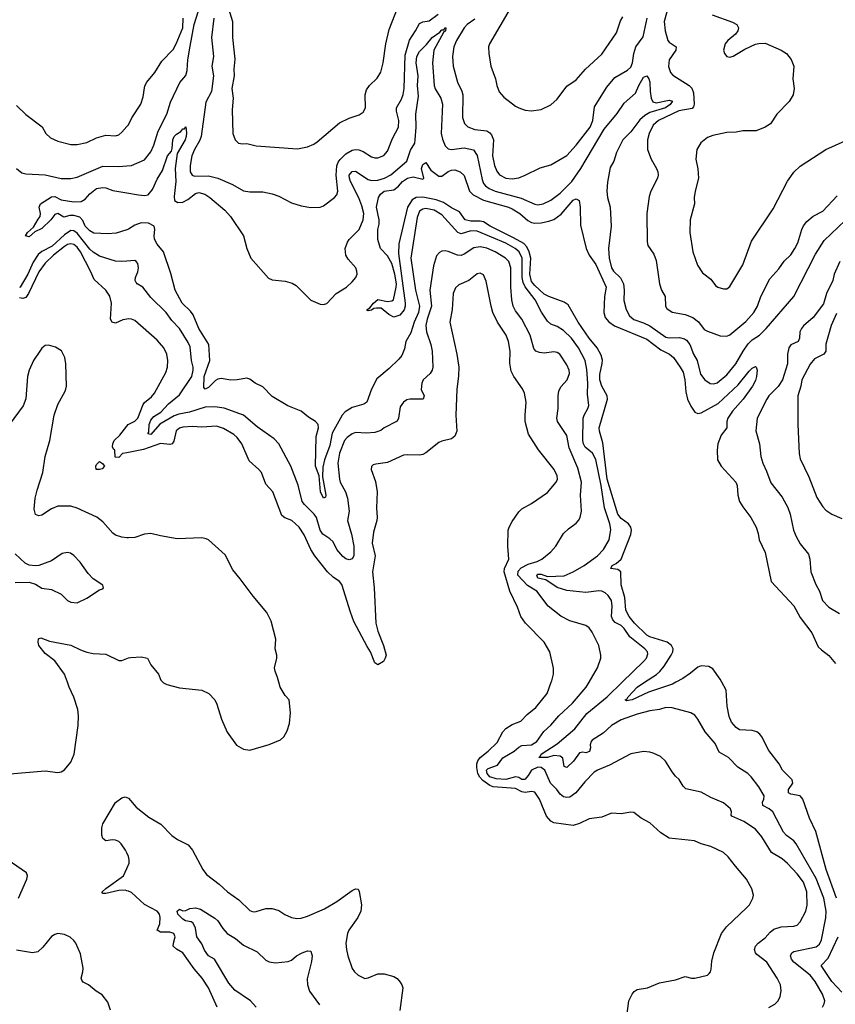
# Model space of a CAD drawing. Header units: inches. Extents: x 1245430 to 1420861, y 606325 to 671315.
# Tile 61 of 256: x 1299331 to 1304429, y 627988 to 634141. Entities that reach past the tile are written whole.
import ezdxf

# ---------------------------------------------------------------- set-up
doc = ezdxf.new("R2010")
doc.units = ezdxf.units.IN
doc.header["$MEASUREMENT"] = 0
for name, color, linetype in [('B2692', 7, 'Continuous'), ('B2693', 7, 'Continuous'), ('B3602', 7, 'Continuous'), ('B3603', 7, 'Continuous')]:
    doc.layers.add(name, color=color, linetype=linetype)

msp = doc.modelspace()

# ---------------------------------------------------------------- linework, layer by layer
at = {"layer": 'B2692', "color": 5}
for points, elevation in [([(1299270, 629427.4), (1299490, 629446.7), (1299570, 629435.5), (1299590, 629440.5), (1299610, 629453), (1299650, 629501.6), (1299670.6, 629550), (1299697.4, 629730), (1299699.5, 629790), (1299695.2, 629830), (1299670, 629906.3), (1299640.2, 629970), (1299629.3, 630000)], 920), ([(1300000, 628934.2), (1299992.9, 628950), (1299965.4, 628990), (1299950, 629004.4), (1299930, 629013.6), (1299910, 629015.8), (1299870, 629009), (1299850, 629024.4), (1299844.1, 629044.1), (1299844.7, 629090), (1299850, 629114.4), (1299930, 629248.2), (1299970, 629277.3), (1299990, 629284), (1300000, 629280.1)], 880), ([(1299322.7, 628650), (1299374.5, 628770), (1299379.3, 628790), (1299373.2, 628810), (1299169.2, 628949.2)], 920), ([(1300000, 628697.5), (1299990, 628699.9), (1299950, 628698.1), (1299870, 628679.3), (1299850, 628680.9), (1299846.1, 628686.1), (1299846, 628690), (1299869.5, 628710.5), (1299980.5, 628790), (1300000, 628836.2)], 880), ([(1299898.5, 627950), (1299881.8, 628001.8), (1299846.3, 628046.3), (1299809.6, 628070), (1299762, 628110), (1299726.9, 628126.9), (1299718.8, 628138.8), (1299714.5, 628150), (1299726.4, 628190), (1299726.7, 628213.3), (1299710, 628304), (1299682, 628370), (1299670, 628387.3), (1299646.3, 628406.3), (1299610, 628423.5), (1299570, 628429.7), (1299550, 628424.7), (1299530, 628411.3), (1299476.2, 628343.8), (1299444.8, 628315.2), (1299410, 628308.8), (1299310, 628325.6)], 920)]:
    msp.add_lwpolyline(points, dxfattribs=dict(at, elevation=elevation))
at = {"layer": 'B2693', "color": 5}
for points, elevation in [([(1299310, 633603.8), (1299370, 633548.5), (1299471.1, 633471.1), (1299495.3, 633430), (1299523.2, 633403.2), (1299570, 633380.9), (1299650, 633360.9), (1299690, 633360.9), (1299750, 633373.1), (1299810, 633401.3), (1299870, 633419.5), (1299930, 633414.9), (1299950, 633422), (1299970, 633437.6), (1300000, 633472.2)], 880), ([(1299310.2, 633210), (1299344.5, 633184.5), (1299370, 633178.2), (1299490, 633172.1), (1299590, 633148.6), (1299650, 633147.2), (1299690, 633156.3), (1299850, 633225.2), (1299950, 633222.5), (1300000, 633227.3)], 860), ([(1300000, 632828.2), (1299933.1, 632806.9), (1299881.8, 632801.8), (1299793.7, 632806.3), (1299770, 632820.5), (1299739.2, 632850), (1299724.7, 632884.7), (1299706.3, 632906.3), (1299670, 632916.5), (1299643.4, 632916.6), (1299606, 632906), (1299570, 632929.2), (1299550, 632923.7), (1299524.9, 632890), (1299470, 632836.2), (1299425.5, 632814.5), (1299390, 632782.9), (1299366.6, 632790), (1299379.3, 632810), (1299416.9, 632843.1), (1299445.6, 632894.4), (1299459.3, 632910), (1299461.2, 632930), (1299452, 632970), (1299461.6, 632990), (1299530, 633033), (1299550, 633035), (1299590, 633015.3), (1299670, 633002.7), (1299714.6, 633005.4), (1299741.1, 633018.9), (1299770, 633053.4), (1299810, 633084.9), (1299850, 633092.4), (1299870, 633090.4), (1299912.7, 633072.7), (1300000, 633058)], 840), ([(1300000, 632631.7), (1299970.2, 632629.8), (1299930, 632631.8), (1299830, 632663.4), (1299790, 632687.9), (1299770, 632707.1), (1299690, 632806.5), (1299670, 632821.1), (1299650, 632822.9), (1299610, 632797.1), (1299534.1, 632725.9), (1299468.8, 632691.2), (1299447.2, 632672.8), (1299414.6, 632625.4), (1299382.5, 632550), (1299333.5, 632470), (1299330, 632466.7)], 860), ([(1300000, 632269.8), (1299975.9, 632264.1), (1299930, 632245.1), (1299909.6, 632250), (1299898, 632270), (1299905.5, 632370), (1299893.6, 632413.6), (1299869.7, 632450), (1299797.1, 632517.1), (1299774.5, 632570), (1299711, 632690), (1299690, 632719.6), (1299670, 632736.1), (1299650, 632740.4), (1299630, 632735), (1299610, 632722.6), (1299542.1, 632670), (1299490, 632619.4), (1299450, 632565.9), (1299386, 632430), (1299370, 632405.4), (1299350, 632399.1), (1299330, 632402.5)], 880), ([(1300000, 630903.4), (1299970, 630906.4), (1299930, 630920.3), (1299912.5, 630932.5), (1299850, 631002), (1299812.7, 631032.7), (1299690, 631087.8), (1299650, 631101.2), (1299570, 631100.8), (1299530, 631083.7), (1299470, 631044.4), (1299450, 631040.4), (1299428.9, 631048.9), (1299422, 631082), (1299427.4, 631150), (1299439.5, 631200.5), (1299476.1, 631310), (1299489.7, 631410), (1299519.8, 631510), (1299546.8, 631670), (1299570, 631736.3), (1299616.3, 631823.7), (1299623.5, 631850), (1299619.9, 631990), (1299613.7, 632030), (1299591.6, 632071.6), (1299554.9, 632094.9), (1299510, 632107.1), (1299490, 632104.5), (1299470, 632088.6), (1299456.3, 632070), (1299417.1, 632010), (1299389.5, 631950), (1299379.8, 631910), (1299368.4, 631771.6), (1299353, 631727), (1299205.7, 631530)], 920), ([(1300000, 631434.8), (1299974, 631430), (1299950, 631405.1), (1299927.7, 631407.7), (1299925.2, 631450), (1299916.6, 631456.6), (1299911.2, 631471.2), (1299913.1, 631490), (1299922.3, 631510), (1299956.4, 631543.6), (1300000, 631600)], 880), ([(1299302.5, 630622.5), (1299390, 630624.9), (1299430, 630613.4), (1299470, 630588.4), (1299530, 630580.5), (1299590, 630550.6), (1299630.4, 630510.4), (1299650, 630500.7), (1299690, 630497.3), (1299750, 630524.9), (1299830, 630578), (1299850, 630584.7), (1299854, 630590), (1299850, 630606), (1299790, 630646), (1299759.4, 630679.4), (1299709.8, 630749.8), (1299670, 630792.3), (1299647.7, 630807.7), (1299630, 630812), (1299595.6, 630804.4), (1299530, 630759.6), (1299450, 630729.5), (1299430, 630727), (1299390, 630731.5), (1299365.1, 630745.1), (1299302.5, 630802.5)], 940), ([(1299629.3, 630000), (1299611.2, 630050), (1299550, 630133.5), (1299490, 630180.8), (1299451.1, 630230), (1299446.6, 630250), (1299448.4, 630271.6), (1299462.4, 630277.6), (1299517.7, 630257.7), (1299650, 630231.1), (1299710, 630201.8), (1299750, 630189), (1299790, 630180.8), (1299870, 630175.3), (1299950, 630136.3), (1299970, 630136.3), (1300000, 630149.1)], 920)]:
    msp.add_lwpolyline(points, dxfattribs=dict(at, elevation=elevation))
at = {"layer": 'B2693', "color": 5, "elevation": 880}
msp.add_lwpolyline([(1299830, 631329), (1299809.7, 631330), (1299806.4, 631350), (1299810, 631360.7), (1299830, 631380.7), (1299848, 631368), (1299860.7, 631350), (1299845.8, 631334.2)], close=True, dxfattribs=at)
at = {"layer": 'B3602', "color": 5}
for points, elevation in [([(1300226.6, 630000), (1300230, 629996.3), (1300250, 629986.4), (1300330, 629965.3), (1300470, 629950.4), (1300514, 629930), (1300550.6, 629890), (1300563.8, 629863.8), (1300593, 629770), (1300628.1, 629688.1), (1300686.3, 629606.3), (1300730, 629581.3), (1300770, 629575.8), (1300890, 629610.5), (1300960.2, 629639.8), (1300981.2, 629658.8), (1301002.7, 629697.3), (1301017.5, 629742.5), (1301022.7, 629810), (1301015.3, 629890), (1300990, 629918), (1300958, 629970), (1300950.4, 630000)], 920), ([(1303126.3, 627913.7), (1303138.2, 628010), (1303158.2, 628050), (1303172.1, 628067.9), (1303190, 628079.3), (1303255.1, 628090), (1303330, 628122), (1303430, 628140.4), (1303490, 628160.5), (1303530, 628150.6), (1303550, 628150.5), (1303629.5, 628170.5), (1303640.7, 628179.3), (1303649.3, 628190), (1303653.8, 628206.2), (1303656.6, 628256.6), (1303669.6, 628309.6), (1303718.5, 628430), (1303748.2, 628471.8), (1303874.5, 628590), (1303892, 628610), (1303912.7, 628650), (1303917.2, 628670), (1303907, 628710), (1303874, 628770), (1303804.7, 628850), (1303759.6, 628910), (1303730, 628936.3), (1303650, 628973.6), (1303590, 628989.6), (1303548.4, 629008.4), (1303390, 629026.3), (1303338.5, 629058.5), (1303270, 629121.1), (1303215.1, 629150), (1303170, 629186), (1303150, 629189.3), (1303090, 629178), (1303030, 629182.9), (1302970, 629157.6), (1302890, 629147.1), (1302830, 629118.4), (1302790, 629106), (1302670, 629120.7), (1302650, 629132.7), (1302623.7, 629163.7), (1302580.8, 629270), (1302550, 629312.3), (1302530, 629317.1), (1302490, 629311.3), (1302470, 629315.4), (1302430, 629336), (1302290, 629347.5), (1302270, 629354.8), (1302226.7, 629386.7), (1302207.3, 629407.3), (1302194.7, 629430), (1302187.9, 629467.9), (1302189, 629490), (1302194.9, 629510), (1302209.3, 629530.7), (1302259.8, 629570), (1302316.3, 629623.7), (1302349.9, 629690.1), (1302370, 629711.6), (1302410, 629736.5), (1302462.8, 629757.2), (1302502.3, 629797.7), (1302557.9, 629842.1), (1302628.3, 629930), (1302653.9, 630000)], 880), ([(1304013.4, 627966.6), (1304051.8, 627988.2), (1304071.5, 628010), (1304083.3, 628036.7), (1304091.4, 628071.4), (1304086, 628110), (1304065.6, 628150), (1304001.3, 628250), (1303938.9, 628298.9), (1303929.8, 628310), (1303924.5, 628330), (1303929.8, 628350), (1303946.2, 628370), (1303990, 628402.7), (1304021.5, 628438.5), (1304043.7, 628456.3), (1304090, 628470.9), (1304170, 628475.5), (1304190, 628482.7), (1304210, 628503.1), (1304245.3, 628570), (1304253.6, 628606.4), (1304251.8, 628690), (1304230, 628749.8), (1304190, 628803.4), (1304130, 628866.6), (1304095.9, 628895.9), (1304030, 628936.8), (1303970, 629033.7), (1303930, 629081.7), (1303856.3, 629130), (1303782.9, 629162.9), (1303777.4, 629170), (1303780.3, 629190), (1303774.2, 629210), (1303730, 629247.3), (1303650, 629279.1), (1303590, 629313), (1303494, 629334), (1303478.4, 629350), (1303453.4, 629393.4), (1303430, 629414), (1303410, 629441.2), (1303367.2, 629507.2), (1303336, 629536), (1303290, 629558), (1303270, 629564), (1303230, 629566.9), (1303150, 629553.7), (1303018.3, 629481.7), (1302942, 629450), (1302922.4, 629437.6), (1302863, 629377), (1302808, 629310), (1302770, 629281.1), (1302750, 629279.4), (1302730, 629284), (1302710, 629300.3), (1302688.3, 629330), (1302648.7, 629370), (1302613.6, 629450), (1302590, 629467.6), (1302569.3, 629469.3), (1302530, 629451.5), (1302510, 629417.3), (1302490, 629393.8), (1302486.7, 629393.3), (1302470, 629392.9), (1302450, 629405.6), (1302430, 629408.2), (1302370, 629391.9), (1302310, 629396.2), (1302270, 629410), (1302252.8, 629430), (1302249.3, 629450), (1302259.1, 629460.9), (1302317.4, 629482.6), (1302351.5, 629528.5), (1302422.2, 629570), (1302450, 629594.5), (1302470, 629604.4), (1302530, 629609), (1302563.7, 629630), (1302607, 629693), (1302650, 629731.1), (1302701.2, 629790), (1302787.2, 629870), (1302872, 629970), (1302889.6, 630000)], 860), ([(1304349.8, 627970), (1304359.8, 627990), (1304362.7, 628010), (1304349.8, 628050), (1304302.7, 628130), (1304272.6, 628170), (1304169.9, 628249.9), (1304155.4, 628270), (1304149.1, 628290), (1304156.4, 628310), (1304170, 628318.2), (1304310, 628346.4), (1304330, 628362.6), (1304343.2, 628390), (1304370, 628527.3), (1304371.8, 628570), (1304356.6, 628650), (1304310, 628773.8), (1304183.7, 628990), (1304169.3, 629009.3), (1304122.8, 629042.8), (1304104.2, 629064.2), (1304039.4, 629190), (1304014.5, 629210), (1303975.1, 629230), (1303974.5, 629250), (1303982.4, 629270), (1303984, 629290), (1303950, 629346.3), (1303902.3, 629410), (1303881.7, 629430), (1303819.7, 629470), (1303760.5, 629530), (1303703.1, 629563.1), (1303677.9, 629617.9), (1303614.5, 629690), (1303570, 629769.4), (1303550, 629793.6), (1303525.2, 629810), (1303410, 629840.9), (1303370, 629843.1), (1303330, 629829.7), (1303270, 629821.3), (1303190, 629801.1), (1303090, 629764.5), (1303030, 629730.9), (1302978.2, 629681.8), (1302910, 629637.2), (1302902.8, 629630), (1302897.1, 629610), (1302899.7, 629590), (1302892.9, 629567.1), (1302870, 629559.1), (1302850, 629563.9), (1302830, 629559.6), (1302793.4, 629506.6), (1302750, 629468.1), (1302733.8, 629473.8), (1302725.2, 629525.2), (1302710, 629537.5), (1302670, 629542.1), (1302630, 629529.6), (1302575.1, 629530), (1302584.8, 629535.2), (1302589.8, 629550), (1302690, 629614.8), (1302800.6, 629710), (1302875.4, 629804.6), (1303003.9, 629910), (1303096.8, 630000)], 840), ([(1303432.6, 630000), (1303411.7, 629988.3), (1303262.3, 629937.7), (1303158.4, 629890), (1303123.8, 629883.8), (1303114.5, 629890), (1303125.1, 629894.9), (1303133.5, 629910), (1303190, 629970.1), (1303235.9, 630000)], 820), ([(1304436.4, 628650), (1304371.7, 628830), (1304307.5, 629067.5), (1304267.8, 629150), (1304226, 629270), (1304209.5, 629290), (1304150, 629301.8), (1304137.3, 629310), (1304136.5, 629330), (1304162.8, 629370), (1304159.8, 629390), (1304098.5, 629450), (1304078.9, 629490), (1304012.8, 629572.8), (1303970, 629658.9), (1303956.7, 629676.7), (1303938.9, 629690), (1303910, 629699.5), (1303830, 629702.6), (1303810, 629716.5), (1303779.5, 629750), (1303765.3, 629785.3), (1303752.6, 629850), (1303747.3, 629950), (1303720.5, 630000)], 820), ([(1300000, 629280.1), (1300010, 629276.3), (1300058.8, 629218.8), (1300138, 629158), (1300213.9, 629113.9), (1300281.5, 629041.5), (1300317.3, 629017.3), (1300383.7, 628983.7), (1300411.4, 628951.4), (1300475.2, 628830), (1300498.7, 628798.7), (1300578, 628738), (1300630, 628690.3), (1300700.7, 628640.7), (1300770, 628574), (1300790, 628564.9), (1300810, 628566.7), (1300870, 628585.7), (1300910, 628587.2), (1300950, 628573.4), (1300988.2, 628548.2), (1301030, 628529), (1301064.2, 628524.2), (1301090, 628526.5), (1301130, 628538.6), (1301235.2, 628584.8), (1301312.4, 628630), (1301410, 628698), (1301430, 628708.7), (1301446.2, 628706.2), (1301452.7, 628692.7), (1301468.1, 628610), (1301463.9, 628570), (1301444.9, 628530), (1301388.1, 628450), (1301379.6, 628430), (1301370.4, 628370.4), (1301372.7, 628330), (1301381.6, 628290), (1301410, 628211.3), (1301422.8, 628190), (1301446, 628170), (1301488.5, 628148.5), (1301510, 628152.2), (1301570, 628177.4), (1301610, 628178.9), (1301670, 628160.3), (1301690, 628148.4), (1301710, 628126), (1301720.3, 628110), (1301725.2, 628090), (1301707.9, 627947.9)], 880), ([(1300000, 628836.2), (1300014.2, 628870), (1300015.8, 628890), (1300010.6, 628910.6), (1300000, 628934.2)], 880), ([(1300565.7, 627970), (1300510, 628089.7), (1300472.2, 628150), (1300421.3, 628210), (1300350.6, 628310), (1300312, 628332), (1300290.7, 628350), (1300291.3, 628370), (1300302.7, 628410), (1300293.7, 628430), (1300270, 628439.1), (1300210, 628437.8), (1300191.2, 628450), (1300205.9, 628490), (1300209.8, 628529.8), (1300203.8, 628550), (1300191.1, 628570), (1300110, 628610.9), (1300030, 628685.7), (1300010, 628695.2), (1300000, 628697.5)], 880), ([(1300808.5, 627970), (1300774, 628010), (1300676.5, 628076.5), (1300638.8, 628118.8), (1300549.1, 628269.1), (1300510.9, 628290.9), (1300486.8, 628326.8), (1300470, 628365.3), (1300437.8, 628410), (1300430, 628463.6), (1300415.3, 628495.3), (1300403.5, 628503.5), (1300366.9, 628510), (1300350, 628519.4), (1300319.2, 628550), (1300316, 628570), (1300330, 628582), (1300350, 628572.7), (1300370, 628573), (1300394.6, 628585.4), (1300430, 628590.4), (1300461.4, 628581.4), (1300550, 628524.9), (1300570, 628508.7), (1300601.4, 628461.4), (1300628.5, 628430), (1300679.8, 628399.8), (1300730, 628357.8), (1300816.1, 628316.1), (1300870, 628264.2), (1300890, 628253.4), (1300930, 628247.2), (1301010, 628254.9), (1301030, 628263), (1301062, 628290), (1301096, 628310), (1301130, 628322.6), (1301150, 628319.1), (1301158.5, 628290), (1301155.3, 628255.3), (1301127.1, 628147.1), (1301129.4, 628110), (1301141.4, 628070), (1301204.6, 627984.6)], 860), ([(1304470, 628063.5), (1304407.6, 628130), (1304339.8, 628230), (1304383.5, 628276.5), (1304446.9, 628410)], 820)]:
    msp.add_lwpolyline(points, dxfattribs=dict(at, elevation=elevation))
at = {"layer": 'B3603', "color": 5}
for points, elevation in [([(1300635.3, 634210), (1300661.8, 634130), (1300660.3, 634030), (1300674.9, 633894.9), (1300669.2, 633830.8), (1300671.1, 633790), (1300656.8, 633710), (1300664.2, 633650), (1300658, 633578), (1300663, 633430), (1300677.3, 633390), (1300698, 633370), (1300724.4, 633364.4), (1300750, 633367), (1300810, 633351.8), (1301066.6, 633333.4), (1301130, 633345.7), (1301170, 633362.6), (1301190, 633377), (1301330, 633496.9), (1301390, 633524.4), (1301453.5, 633546.5), (1301477.8, 633562.2), (1301491.9, 633590), (1301490.9, 633670), (1301497.8, 633702.2), (1301516.9, 633730), (1301564.7, 633775.3), (1301587.2, 633812.8), (1301602.3, 633870), (1301619.1, 633990), (1301640.9, 634079.1), (1301729.8, 634310)], 880), ([(1302396.2, 634210), (1302267.2, 633990), (1302261.3, 633970), (1302262.4, 633930), (1302275.8, 633850), (1302305.3, 633770), (1302312.7, 633730), (1302327.6, 633690), (1302356.4, 633656.4), (1302430, 633600.4), (1302450, 633590.4), (1302490, 633575.5), (1302530, 633570.6), (1302590, 633579.1), (1302650, 633608), (1302690, 633644.9), (1302750, 633724.9), (1302810, 633765.3), (1302867.6, 633832.4), (1302970, 633926), (1303061.5, 634058.5), (1303087.2, 634132.8), (1303101.6, 634158.4)], 880), ([(1303392.3, 634247.7), (1303359.4, 634130), (1303365.4, 634070), (1303382, 634010), (1303390, 633999.5), (1303433.4, 633970), (1303431.2, 633950), (1303390.8, 633890), (1303387.2, 633847.2), (1303399.3, 633810), (1303413.1, 633793.1), (1303514.9, 633730), (1303532.8, 633712.8), (1303543.4, 633683.4), (1303547.3, 633612.7), (1303543, 633597), (1303533.9, 633586.1), (1303450, 633571.3), (1303322.8, 633510), (1303290, 633481.5), (1303265.8, 633430), (1303255.6, 633390), (1303254.4, 633330), (1303277.3, 633270), (1303311.6, 633210), (1303319.6, 633190), (1303320.9, 633170), (1303317.7, 633150), (1303274.9, 633070), (1303265.1, 633034.9), (1303251.3, 632930), (1303252.3, 632752.3), (1303258, 632730), (1303294.3, 632674.3), (1303310, 632634.8), (1303329.2, 632490), (1303341.5, 632450), (1303364.9, 632410), (1303367, 632350), (1303376.1, 632336.1), (1303410, 632313.1), (1303490, 632298.2), (1303539, 632279), (1303573.4, 632253.4), (1303610, 632204.7), (1303630, 632193.6), (1303710, 632165.5), (1303750, 632162), (1303770, 632171.5), (1303870, 632254.4), (1303919.8, 632310), (1303942.2, 632350), (1303962.9, 632410), (1304018.7, 632521.3), (1304076, 632584), (1304109.1, 632630.9), (1304150, 632672.2), (1304176.8, 632710), (1304193.7, 632746.3), (1304219.4, 632830), (1304230, 632853.1), (1304250, 632879.1), (1304290, 632912.4), (1304350, 632943.7), (1304441, 633039)], 860), ([(1300000, 633227.3), (1300030, 633230.2), (1300110, 633265.3), (1300150, 633314), (1300170, 633355.5), (1300196.2, 633443.8), (1300249.9, 633550), (1300274.1, 633625.9), (1300332.9, 633747.1), (1300370, 633792), (1300377.6, 633822.4), (1300382.5, 633890), (1300396, 633976), (1300420.7, 634110), (1300446.6, 634190)], 860), ([(1300000, 633472.2), (1300010, 633483.8), (1300032.4, 633527.6), (1300087.6, 633612.4), (1300102.5, 633657.5), (1300113, 633727), (1300125.4, 633750), (1300176.4, 633810), (1300218.5, 633881.5), (1300290, 633954.6), (1300309.9, 633990.1), (1300350.7, 634090), (1300351.7, 634150)], 880), ([(1300543.5, 634150), (1300530.6, 634030), (1300542, 633910), (1300532, 633850), (1300543.1, 633790), (1300528.8, 633691.2), (1300494.3, 633625.7), (1300465.1, 633410), (1300455.6, 633384.4), (1300423.3, 633330), (1300407.5, 633290), (1300395.5, 633230), (1300396.3, 633190), (1300408.4, 633168.4), (1300423.6, 633163.6), (1300510, 633164.8), (1300570, 633150.2), (1300661.6, 633110), (1300730, 633071.7), (1300770, 633064.9), (1300850, 633064.9), (1300910, 633051.7), (1300950, 633036.9), (1301030, 632997.1), (1301090, 632976.4), (1301150, 632966), (1301208.5, 632968.5), (1301230, 632977), (1301297.6, 633030), (1301313, 633047), (1301320.3, 633070), (1301309, 633170), (1301312.4, 633227.6), (1301320.6, 633250), (1301333.1, 633266.9), (1301370, 633302.2), (1301410, 633324.8), (1301430, 633329.4), (1301450, 633327.8), (1301476.9, 633316.9), (1301530, 633283.6), (1301550, 633276.9), (1301570, 633277.2), (1301607.5, 633292.5), (1301630, 633319.5), (1301661.9, 633398.1), (1301698.5, 633470), (1301700.2, 633510), (1301686.3, 633570), (1301687, 633590), (1301716.7, 633643.3), (1301727.4, 633672.6), (1301733.1, 633710), (1301741.1, 633918.9), (1301767.3, 634012.7), (1301805.7, 634070), (1301830, 634117.3), (1301850, 634126.8), (1301890, 634133.5), (1301945.7, 634174.3)], 860), ([(1302175.6, 634144.4), (1302128.2, 634110), (1302110.1, 634090), (1302061.7, 634010), (1302044.4, 633970), (1302035.4, 633910), (1302039.8, 633850), (1302066.8, 633750), (1302094.6, 633694.6), (1302101.5, 633670), (1302098, 633530), (1302111.1, 633491.1), (1302131, 633471), (1302174.8, 633454.8), (1302250, 633446.7), (1302270, 633434.3), (1302280.8, 633420.8), (1302292.9, 633390), (1302287.2, 633290), (1302298.7, 633230), (1302313.3, 633193.3), (1302330, 633171.3), (1302370, 633150.2), (1302410, 633146.5), (1302450, 633153.2), (1302491.3, 633168.7), (1302584.5, 633215.5), (1302650, 633232.8), (1302750, 633292.8), (1302810, 633356.9), (1302897.2, 633470), (1302913, 633510), (1302923.4, 633596.6), (1303000.3, 633719.7), (1303050, 633780.2), (1303130, 633824.2), (1303150, 633844.4), (1303160.5, 633870), (1303170.4, 633929.6), (1303182.9, 633970), (1303226.9, 634033.1), (1303252.3, 634150)], 860), ([(1303659.1, 634170), (1303785.7, 634125.7), (1303814, 634110), (1303824.2, 634090), (1303818.9, 634070), (1303805.3, 634050), (1303756.3, 634010), (1303740.5, 633990), (1303730.8, 633950), (1303736, 633930), (1303750.8, 633910.8), (1303770, 633907.3), (1303790, 633913.4), (1303863, 633957), (1303930, 633986.7), (1303950, 633992.4), (1303990, 633993.2), (1304090.9, 633950.9), (1304123.1, 633930), (1304152.7, 633892.7), (1304169, 633850), (1304163.1, 633770), (1304172.2, 633710), (1304164.9, 633670), (1304139.5, 633630), (1304063, 633550), (1304024, 633490), (1303991.3, 633468.7), (1303933.2, 633446.8), (1303850, 633445.8), (1303810, 633438.4), (1303750, 633436.1), (1303662.9, 633417.1), (1303630, 633403.6), (1303588.8, 633371.2), (1303563.1, 633330), (1303557, 633270), (1303568.7, 633208.7), (1303573.1, 633150), (1303553.1, 633070), (1303547.2, 633030), (1303548.2, 632990), (1303522.6, 632890), (1303519.5, 632810), (1303538.7, 632690), (1303566.8, 632606.8), (1303599.4, 632559.4), (1303650, 632518.4), (1303679.9, 632479.9), (1303694.8, 632470), (1303730, 632458.7), (1303750, 632459.5), (1303770, 632472.7), (1303850, 632607.7), (1303904.2, 632755.8), (1304040.5, 632959.5), (1304130, 633130.6), (1304150, 633160.7), (1304170, 633187.3), (1304210, 633224.9), (1304370, 633328.5), (1304550, 633410.3)], 880), ([(1300000, 633058), (1300074.5, 633045.5), (1300110, 633041.1), (1300132.9, 633047.1), (1300160.7, 633079.3), (1300190, 633143.1), (1300222.8, 633197.2), (1300255, 633290), (1300280, 633320), (1300284.9, 633335.1), (1300287.4, 633390), (1300297, 633410), (1300310, 633425.8), (1300337.3, 633442.7), (1300350, 633459.3), (1300362, 633458), (1300370, 633471.3), (1300374.3, 633434.3), (1300371.9, 633410), (1300365.1, 633390), (1300315, 633305), (1300302.2, 633210), (1300307.7, 633130), (1300295.5, 633035.5), (1300299.3, 633010), (1300318.7, 632998.7), (1300350, 633000.4), (1300382.1, 633017.9), (1300430, 633054.6), (1300450, 633061.2), (1300488.7, 633050), (1300519.6, 633030), (1300613.8, 632950), (1300647.6, 632910), (1300728.9, 632790), (1300750.4, 632710), (1300775.3, 632650), (1300885.7, 632525.7), (1300910, 632514.2), (1300990, 632505.9), (1301033.4, 632493.4), (1301058.5, 632478.5), (1301150, 632388.7), (1301210, 632363.8), (1301230, 632360.5), (1301250, 632367.7), (1301309.6, 632430), (1301373, 632470), (1301410, 632501.7), (1301432.8, 632530), (1301439.7, 632550), (1301438.7, 632570), (1301431.3, 632590), (1301383.6, 632643.6), (1301368.6, 632668.6), (1301365.4, 632710), (1301379.1, 632750), (1301390, 632766.4), (1301452, 632830), (1301477.8, 632890), (1301481.2, 632930), (1301470, 632976.8), (1301450, 633027), (1301399.1, 633130), (1301391.7, 633150), (1301391.3, 633170), (1301410, 633192.6), (1301430, 633193.6), (1301510, 633141.7), (1301530, 633135.6), (1301570, 633138.6), (1301610.9, 633150), (1301650, 633170.6), (1301750, 633256.9), (1301774, 633326), (1301799.9, 633370), (1301803.8, 633390), (1301809.9, 633470), (1301807, 633550), (1301823.3, 633663.3), (1301817.7, 633730), (1301821.6, 633790), (1301808.5, 633870), (1301814, 633910), (1301830, 633941.9), (1301874.5, 633985.5), (1301909.9, 634030.1), (1301957.2, 634062.8), (1301970, 634076.5), (1301982, 634078), (1301991, 634091), (1301994, 634090), (1301992.5, 634070), (1301980.1, 634059.9), (1301919.6, 633950), (1301911.1, 633870), (1301920.6, 633730), (1301927.7, 633707.7), (1301963.5, 633650), (1301972.9, 633612.9), (1301965.8, 633430), (1301973, 633393), (1301990, 633351.5), (1302010, 633333.7), (1302029.1, 633329.1), (1302110, 633339.1), (1302166.4, 633326.4), (1302190, 633292), (1302220.9, 633140.9), (1302230, 633117.6), (1302242.3, 633102.3), (1302265.8, 633085.8), (1302302.8, 633070), (1302466.3, 633026.3), (1302550, 632987.5), (1302570, 632983.9), (1302603.7, 632990), (1302650, 633012.7), (1302710, 633055.9), (1302781.3, 633130), (1302838.7, 633210), (1302983.5, 633456.5), (1303065.2, 633554.8), (1303110, 633618.3), (1303179.4, 633680.6), (1303200.2, 633730), (1303230, 633781.1), (1303250, 633790.3), (1303263.5, 633770), (1303269.3, 633750), (1303270.9, 633690.9), (1303278.4, 633650), (1303287.8, 633627.8), (1303310, 633621.2), (1303390, 633638.7), (1303410.9, 633630.9), (1303396.8, 633610), (1303367.9, 633590), (1303270, 633560.1), (1303237.7, 633542.3), (1303206.1, 633513.9), (1303150, 633440.7), (1303101.3, 633390), (1303061.4, 633310), (1303043.9, 633256.1), (1303022.6, 633217.4), (1303005, 633125), (1302999.8, 633070), (1303005.2, 633030), (1303021, 632970), (1303027, 632850), (1303010.9, 632710), (1303014.8, 632650), (1303030.2, 632590), (1303043.5, 632570), (1303086.6, 632526.6), (1303104.6, 632490), (1303110.2, 632450), (1303106.6, 632386.6), (1303121, 632330), (1303142.7, 632290), (1303170, 632267.9), (1303230, 632246.9), (1303270, 632226.6), (1303370, 632156.2), (1303390, 632152.5), (1303455.2, 632155.2), (1303486.9, 632146.9), (1303498.5, 632138.5), (1303519.8, 632110), (1303542.7, 632050), (1303564.8, 632010), (1303585.6, 631925.6), (1303613.7, 631890), (1303646.5, 631866.5), (1303670, 631864.4), (1303690, 631871.3), (1303750, 631921.1), (1303807.9, 631990), (1303852.3, 632070), (1303884.3, 632115.7), (1303910, 632140.1), (1303954.5, 632170), (1303996.5, 632210), (1304168.7, 632410), (1304305.3, 632674.7), (1304360, 632760), (1304490, 632884.8)], 840), ([(1303235.9, 630000), (1303311, 630049), (1303331.8, 630068.2), (1303358.6, 630101.4), (1303402.1, 630170), (1303412.5, 630190), (1303415, 630210), (1303405.6, 630230), (1303378.4, 630250), (1303270, 630283.8), (1303250, 630294.3), (1303173.3, 630370), (1303139.9, 630410), (1303120.4, 630450), (1303112.4, 630530), (1303089.9, 630609.9), (1303087.5, 630690), (1303070, 630705.7), (1303026, 630710), (1303034.3, 630730), (1303058.6, 630741.4), (1303090.6, 630769.4), (1303150, 630924.4), (1303154.8, 630950), (1303151.4, 630970), (1303135.3, 630990), (1303090, 631023.3), (1303068.7, 631050), (1303003.1, 631270), (1302975.7, 631495.7), (1302954.3, 631570), (1302953.2, 631590), (1303004.6, 631770), (1303001.9, 631790), (1302969.1, 631850), (1302956.6, 631890), (1302957.5, 631922.5), (1302972.4, 631992.4), (1302972.8, 632012.8), (1302965, 632045), (1302940.2, 632090), (1302891.3, 632150), (1302821.2, 632250), (1302758.1, 632358.1), (1302734.7, 632374.7), (1302638.4, 632410), (1302610, 632426.2), (1302550, 632479.9), (1302530, 632504.9), (1302519.8, 632550), (1302526.5, 632650), (1302516.1, 632690), (1302501.1, 632721.1), (1302481.3, 632741.3), (1302418.2, 632778.2), (1302271.8, 632850), (1302230, 632877.1), (1302210, 632882.3), (1302150, 632881.2), (1302115.1, 632890), (1302079, 632939), (1302030, 632964.1), (1301979.1, 632999.1), (1301934.3, 633014.3), (1301850, 633031.4), (1301809.6, 633030.4), (1301784.3, 633015.7), (1301755.3, 632970), (1301699.7, 632740.3), (1301699.3, 632679.3), (1301740.2, 632370), (1301740.8, 632350), (1301733.5, 632326.5), (1301706.7, 632293.3), (1301670, 632281.4), (1301637.5, 632297.5), (1301590, 632338), (1301561.7, 632338.3), (1301544.9, 632335.1), (1301530, 632325.1), (1301510, 632320.9), (1301503.6, 632323.6), (1301502, 632330), (1301519.2, 632340.8), (1301542, 632370), (1301570, 632392.4), (1301630, 632380.2), (1301656.1, 632383.9), (1301666.6, 632390), (1301684.4, 632470), (1301685.7, 632490), (1301676.5, 632550), (1301657.4, 632617.4), (1301630, 632664.2), (1301587, 632710), (1301570, 632766), (1301569, 632830), (1301578, 632862), (1301578.3, 632890), (1301561.6, 632970), (1301574.5, 633030), (1301586.3, 633050), (1301609.7, 633070), (1301670, 633077.7), (1301698.8, 633101.2), (1301724.4, 633130), (1301755.6, 633150), (1301790, 633158.4), (1301850, 633143), (1301856.2, 633150), (1301842.8, 633210), (1301850, 633235.8), (1301870, 633248.2), (1301900, 633200), (1301950, 633163), (1301970, 633163), (1302010, 633192.2), (1302030, 633201.3), (1302050, 633202), (1302084, 633190), (1302110, 633167.3), (1302141.8, 633070), (1302165.5, 633045.5), (1302230, 633013.3), (1302385.3, 632970), (1302410, 632958.6), (1302457.5, 632930), (1302506.6, 632886.6), (1302530, 632872.6), (1302550, 632868.8), (1302590, 632871.8), (1302639.2, 632880.8), (1302670, 632892.8), (1302714.5, 632925.5), (1302790, 633013.8), (1302810, 633021.6), (1302827.3, 633010), (1302833.4, 632970), (1302836, 632856), (1302871.6, 632710), (1302890.1, 632670), (1302931.5, 632611.5), (1302996, 632470), (1302987, 632410), (1302982.4, 632310), (1302990, 632279), (1303013, 632253), (1303048.2, 632228.2), (1303250, 632143.4), (1303337.6, 632077.6), (1303392.6, 632050), (1303418, 632030), (1303460.1, 631970), (1303477, 631937), (1303488.3, 631890), (1303495, 631815), (1303504.8, 631770), (1303525.2, 631725.2), (1303550, 631689), (1303570, 631679.2), (1303590, 631683.5), (1303697.5, 631742.5), (1303822.1, 631857.9), (1303890, 631943.6), (1303910, 631962.4), (1303930, 631973), (1303934.8, 631970), (1303940.5, 631950), (1303936.5, 631910), (1303930, 631886), (1303911.6, 631850), (1303852.3, 631770), (1303786.4, 631693.6), (1303757.4, 631650), (1303751.9, 631630), (1303750.1, 631590), (1303715.7, 631544.3), (1303694.8, 631490), (1303690.2, 631450), (1303693.4, 631390), (1303716.1, 631350), (1303806.4, 631250), (1303815.5, 631230), (1303819.8, 631170), (1303830.2, 631130), (1303850, 631096.1), (1303901.1, 631030), (1303935, 630970), (1303947.5, 630930), (1303952.9, 630890), (1303991, 630810), (1304027.2, 630630), (1304170, 630478.2), (1304210, 630405.8), (1304283.1, 630310), (1304322, 630222), (1304341.8, 630201.8), (1304388.1, 630168.1), (1304430, 630117.1)], 820), ([(1303096.8, 630000), (1303230.9, 630130), (1303248.6, 630150), (1303257, 630177), (1303256, 630190), (1303238.5, 630210), (1303144.5, 630284.5), (1303110, 630336.3), (1303090, 630353.9), (1303053.9, 630373.9), (1303039.2, 630390), (1303030.9, 630410.9), (1303035, 630475), (1303030.5, 630510), (1303010, 630541.7), (1302990, 630559.8), (1302970, 630568.7), (1302950.7, 630570.7), (1302870, 630560.5), (1302750, 630573.5), (1302690, 630591.7), (1302619.7, 630639.7), (1302568.9, 630650), (1302563.9, 630670), (1302570, 630676.1), (1302590, 630676.1), (1302630, 630661.5), (1302734.7, 630665.3), (1302791.1, 630690), (1302858.7, 630730), (1302941.7, 630790), (1302979.8, 630830), (1303014.8, 630890), (1303025, 630955), (1303019.9, 630990), (1302987.1, 631090), (1302965.3, 631230), (1302932, 631392), (1302910.8, 631430.8), (1302866.4, 631470), (1302854.5, 631490), (1302849.9, 631509.9), (1302851.9, 631650), (1302858.2, 631670), (1302882, 631710), (1302887.3, 631730), (1302879.7, 631799.7), (1302881.2, 631870), (1302875.1, 631955.1), (1302865.7, 632010), (1302824.7, 632090), (1302779.5, 632150), (1302730, 632197.5), (1302690, 632222.8), (1302650, 632237.7), (1302630, 632256.9), (1302592.4, 632312.4), (1302552.6, 632390), (1302491.3, 632471.3), (1302478.3, 632498.3), (1302470.9, 632530), (1302470.8, 632650), (1302453.1, 632690), (1302428.7, 632710), (1302370, 632743.1), (1302190, 632819.3), (1302150, 632820.3), (1302090, 632802.7), (1302070.3, 632810.3), (1301970, 632920.5), (1301922.6, 632950), (1301870, 632959.9), (1301850, 632957.1), (1301830, 632944), (1301815.1, 632904.9), (1301775, 632650), (1301804.5, 632450), (1301829.5, 632350), (1301824.6, 632310), (1301797.5, 632250), (1301775.4, 632184.6), (1301745.3, 632130), (1301735.3, 632084.7), (1301718.6, 632041.4), (1301701, 632019), (1301639.6, 631960.4), (1301563.9, 631896.1), (1301530, 631831.2), (1301501.1, 631750), (1301482.8, 631737.2), (1301410, 631716.4), (1301364.4, 631690), (1301346.4, 631670), (1301284, 631556), (1301270, 631479.6), (1301235.1, 631390), (1301224.8, 631344.8), (1301224.1, 631284.1), (1301244.4, 631170), (1301242.8, 631157.2), (1301230.5, 631149.5), (1301211.8, 631190), (1301202.7, 631290), (1301180.2, 631350), (1301184.7, 631535.3), (1301198, 631590), (1301196.8, 631610), (1301178.9, 631630), (1301135.9, 631655.9), (1301090, 631694.2), (1301007.9, 631727.9), (1300910, 631786), (1300850, 631847.2), (1300802, 631870), (1300770, 631895.1), (1300750, 631900.5), (1300691, 631889), (1300650, 631887), (1300590, 631898.5), (1300570, 631894.2), (1300554.8, 631885.2), (1300510, 631842.3), (1300490, 631832.7), (1300481.3, 631841.3), (1300484.7, 631910), (1300519.8, 632010), (1300513.1, 632110), (1300450.6, 632210), (1300416, 632296), (1300399.1, 632319.1), (1300346.2, 632370), (1300302.1, 632450), (1300275.3, 632555.3), (1300229.1, 632689.1), (1300190, 632738), (1300174.5, 632770), (1300171.6, 632790), (1300176.4, 632830), (1300170.5, 632850.5), (1300135.1, 632870), (1300090, 632870.6), (1300050, 632856), (1300010, 632831.3), (1300000, 632828.2)], 840), ([(1302889.6, 630000), (1302942.6, 630090), (1302964.2, 630150), (1302964.2, 630170), (1302951.3, 630230), (1302910, 630312.3), (1302890, 630339.6), (1302870, 630354.3), (1302770, 630384.5), (1302713.4, 630413.4), (1302634.6, 630474.6), (1302562.4, 630570), (1302504.6, 630604.6), (1302444.5, 630670), (1302445.9, 630694.1), (1302465.3, 630714.7), (1302510, 630738.7), (1302566, 630754), (1302595.1, 630770), (1302650, 630815.3), (1302681.7, 630850), (1302729.9, 630930.1), (1302761, 630959), (1302810, 630993.7), (1302823.1, 631010), (1302833.8, 631030), (1302841.6, 631070), (1302835.8, 631170), (1302842.6, 631250), (1302819, 631339), (1302764.6, 631464.6), (1302750, 631542.9), (1302692.9, 631630), (1302687.8, 631650), (1302697.2, 631710), (1302695.8, 631790), (1302700.2, 631819.8), (1302713.7, 631846.3), (1302753.5, 631890), (1302766.6, 631930), (1302765, 631950), (1302750, 631984), (1302707.8, 632050), (1302690, 632060.9), (1302670, 632064.5), (1302610, 632056.5), (1302580.2, 632060.2), (1302556.3, 632070), (1302544.8, 632084.8), (1302521, 632170), (1302469.2, 632270), (1302430, 632321.8), (1302415, 632350), (1302406, 632390), (1302400.5, 632470), (1302401.1, 632590), (1302388.1, 632630), (1302367.8, 632650), (1302302, 632690), (1302250, 632711.9), (1302210, 632720.4), (1302170, 632715.9), (1302110, 632675.8), (1302090, 632667.7), (1302068.1, 632668.1), (1302010, 632691.8), (1301990, 632695.3), (1301970, 632693.5), (1301954.1, 632685.9), (1301936.1, 632663.9), (1301917.2, 632602.8), (1301895.3, 632450), (1301904.6, 632350), (1301876.9, 632270), (1301870.1, 632230), (1301874.1, 632190), (1301900.1, 632110), (1301908.1, 632070), (1301913.4, 631970), (1301909.1, 631950), (1301896.5, 631930), (1301851.8, 631890), (1301843.9, 631870), (1301840.7, 631830), (1301859.6, 631790), (1301853.4, 631770), (1301770, 631769.8), (1301750, 631764.4), (1301730, 631751.3), (1301710, 631721.2), (1301699, 631650), (1301689.3, 631630.7), (1301610, 631590.8), (1301587.5, 631572.5), (1301550, 631561.7), (1301497.7, 631557.7), (1301430, 631560.7), (1301410, 631553.3), (1301376.9, 631530), (1301361.3, 631510), (1301330, 631431.3), (1301319.1, 631370), (1301329.6, 631269.6), (1301334, 631250), (1301367.5, 631190), (1301379.1, 631150), (1301389.3, 631070), (1301380.2, 631010), (1301405.4, 630925.4), (1301418.7, 630850), (1301418.8, 630790), (1301408.6, 630771.4), (1301390, 630764.2), (1301370, 630770.4), (1301350, 630785.2), (1301313.8, 630830), (1301290, 630876.8), (1301270, 630896.5), (1301225.5, 630925.5), (1301208.9, 630950), (1301185.2, 631030), (1301170.7, 631050.7), (1301110.6, 631110), (1301097.4, 631130), (1301071.8, 631231.8), (1301025.5, 631350), (1300949.8, 631490), (1300921.7, 631521.7), (1300815.9, 631595.9), (1300729.9, 631669.9), (1300610, 631713.7), (1300550, 631722.2), (1300490, 631719.9), (1300393, 631687), (1300324.8, 631675.2), (1300295.5, 631664.5), (1300206.8, 631613.2), (1300150, 631549.2), (1300132.7, 631552.7), (1300138, 631562), (1300139.6, 631610), (1300150, 631638.9), (1300170, 631660.1), (1300212.3, 631687.7), (1300260.3, 631739.7), (1300330, 631797.3), (1300407.4, 631910), (1300416, 631950), (1300414.9, 631970), (1300405.8, 632010), (1300396.5, 632096.5), (1300384.1, 632124.1), (1300330.4, 632210.4), (1300281.5, 632261.5), (1300246.2, 632310), (1300150, 632403.9), (1300099.8, 632470), (1300065.6, 632490), (1300058.7, 632498.7), (1300052.6, 632510), (1300055.3, 632530), (1300070, 632564.9), (1300074.2, 632590), (1300070, 632617.2), (1300059.3, 632630), (1300050, 632635.1), (1300000, 632631.7)], 860), ([(1304457.1, 632630), (1304421.3, 632550), (1304414.1, 632510), (1304374.7, 632430), (1304355.9, 632364.1), (1304290, 632279), (1304230, 632227.3), (1304216.6, 632210), (1304206.7, 632190), (1304206, 632150), (1304197.7, 632130), (1304150.5, 632109.5), (1304137.8, 632090), (1304129.6, 632050), (1304129.6, 631990), (1304098.7, 631890), (1304072.5, 631847.5), (1304013.4, 631790), (1304000.5, 631770), (1303940.3, 631650), (1303932.1, 631572.1), (1303955.8, 631490), (1303963.1, 631410), (1303974.9, 631370), (1303999.3, 631319.3), (1304026, 631246), (1304097.3, 631157.3), (1304132.4, 631092.4), (1304146.2, 631050), (1304167.2, 630950), (1304184.4, 630910), (1304210, 630866), (1304260.6, 630800.6), (1304268.9, 630768.9), (1304275.6, 630690), (1304307.9, 630610), (1304329.1, 630570), (1304348.7, 630510), (1304388.4, 630470), (1304455.3, 630430)], 840), ([(1302653.9, 630000), (1302657.6, 630010), (1302666.6, 630050), (1302667.6, 630087.6), (1302643.9, 630190), (1302608.3, 630250), (1302492.6, 630370), (1302462.3, 630410), (1302443.1, 630470), (1302394.4, 630570), (1302359.8, 630690), (1302360.9, 630710), (1302388.4, 630770), (1302382.3, 630850), (1302384.2, 630950), (1302389.8, 630970), (1302410, 631005.5), (1302450, 631064.9), (1302470, 631083), (1302530, 631117.1), (1302630, 631185.7), (1302683.5, 631250), (1302691.7, 631270), (1302690.7, 631290), (1302671.5, 631330), (1302573.4, 631453.4), (1302511.3, 631551.3), (1302491.3, 631630), (1302489.7, 631670), (1302496.9, 631750), (1302486, 631806), (1302473.6, 631833.6), (1302419.1, 631910), (1302403.3, 631943.3), (1302394.6, 631994.5), (1302397.3, 632070), (1302386.9, 632130), (1302371.3, 632170), (1302317.8, 632250), (1302289.1, 632310), (1302277, 632350), (1302246.8, 632506.8), (1302230, 632546.6), (1302210, 632557.6), (1302190, 632551.5), (1302138, 632510), (1302076.2, 632483.8), (1302055.9, 632464.1), (1302041.3, 632430), (1302035, 632330), (1302019.3, 632250), (1302064.1, 632050), (1302076, 631970), (1302074.4, 631914.4), (1302062.6, 631830), (1302056.1, 631670), (1302062.3, 631570), (1302050, 631538), (1302030, 631520.5), (1301970, 631507.2), (1301950, 631497.7), (1301870, 631433), (1301850, 631422.6), (1301830, 631418.5), (1301757.7, 631422.2), (1301730, 631419.2), (1301630, 631373.7), (1301556.4, 631363.6), (1301541.3, 631358.7), (1301530.6, 631349.4), (1301528.7, 631330), (1301554.4, 631254.4), (1301565.6, 631190), (1301561.1, 631090), (1301566.2, 631030), (1301563.9, 631010), (1301541.4, 630938.6), (1301534.2, 630870), (1301552.1, 630790), (1301536.4, 630690), (1301546.1, 630590), (1301557.8, 630370), (1301570, 630318.9), (1301605.2, 630230), (1301620.7, 630170), (1301616, 630150), (1301604.7, 630130), (1301570, 630109), (1301550, 630122), (1301524.4, 630190), (1301502.8, 630222.8), (1301420.1, 630380.1), (1301397.6, 630437.6), (1301344.2, 630610), (1301329.9, 630629.9), (1301290, 630656.2), (1301254.4, 630690), (1301176.1, 630790), (1301151.2, 630830), (1301110, 630921.1), (1301077.2, 630970), (1301031.1, 631010), (1300987.4, 631027.4), (1300970, 631042.6), (1300912.4, 631190), (1300870, 631237.6), (1300841.7, 631310), (1300825.4, 631330), (1300764.7, 631384.7), (1300719.5, 631490), (1300690.6, 631530), (1300670, 631548.1), (1300605.8, 631585.8), (1300560.4, 631600.4), (1300470, 631594.1), (1300410, 631598.8), (1300350, 631593.6), (1300330, 631587.9), (1300308.4, 631571.6), (1300294.3, 631505.7), (1300284, 631490), (1300270, 631486), (1300210, 631491.2), (1300105.7, 631454.3), (1300000, 631434.8)], 880), ([(1304435.8, 632304.3), (1304403.5, 632230), (1304370, 632113.2), (1304369.2, 632070), (1304357.4, 632050), (1304299.1, 632020.9), (1304271.1, 631988.9), (1304219.6, 631890), (1304213.8, 631850), (1304195.4, 631790), (1304195.5, 631610), (1304203.2, 631430), (1304210, 631397.3), (1304263, 631283), (1304314.4, 631154.4), (1304350, 631096.4), (1304370, 631076.4), (1304407.7, 631050), (1304470, 631024.2)], 860), ([(1300000, 631600), (1300008.7, 631611.3), (1300050, 631631.2), (1300068.8, 631650), (1300103.7, 631736.3), (1300111.6, 631748.4), (1300155.6, 631784.4), (1300174.1, 631805.9), (1300244, 631936), (1300255.5, 631970), (1300257.4, 632010), (1300249.8, 632050), (1300231.9, 632090), (1300190, 632138), (1300050, 632261), (1300030, 632269.8), (1300010, 632272.1), (1300000, 632269.8)], 880), ([(1300950.4, 630000), (1300942.9, 630030), (1300927.3, 630070), (1300923.6, 630090), (1300938, 630150), (1300938, 630170), (1300928, 630210), (1300931, 630270), (1300902.9, 630382.9), (1300876.2, 630436.2), (1300790, 630537.2), (1300710, 630646.6), (1300662.5, 630702.5), (1300615.8, 630795.8), (1300510, 630889.3), (1300495.9, 630895.9), (1300470, 630902), (1300315.8, 630895.8), (1300210, 630914.3), (1300149.7, 630929.7), (1300110, 630925.7), (1300050, 630905.1), (1300010, 630902.4), (1300000, 630903.4)], 920), ([(1300000, 630149.1), (1300010, 630153.4), (1300024.8, 630155.2), (1300090, 630158), (1300130, 630150.6), (1300150.6, 630110), (1300197.6, 630050), (1300213.8, 630013.8), (1300226.6, 630000)], 920), ([(1303720.5, 630000), (1303710, 630019.7), (1303664, 630084), (1303637.7, 630097.7), (1303590, 630102.6), (1303570, 630094.8), (1303523.8, 630056.2), (1303475.8, 630024.2), (1303432.6, 630000)], 820)]:
    msp.add_lwpolyline(points, dxfattribs=dict(at, elevation=elevation))

doc.saveas('drawing.dxf')
